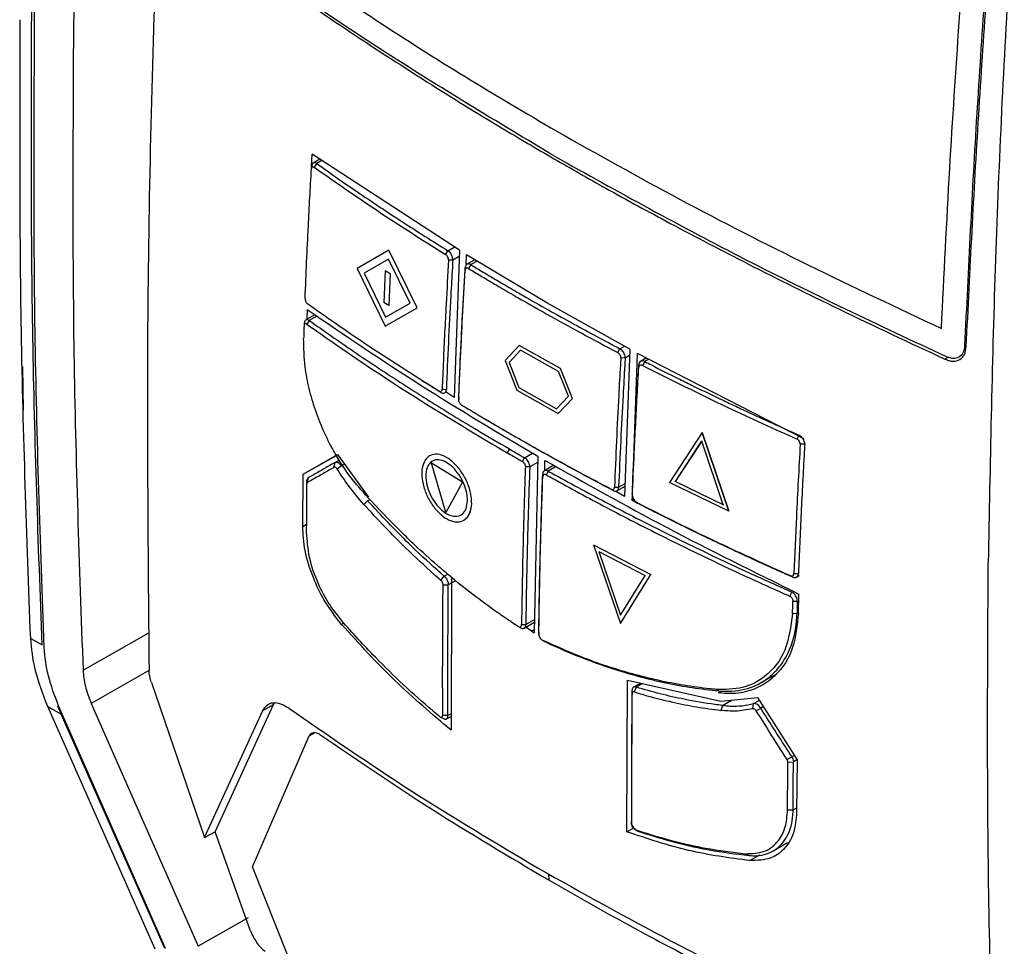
# Model space of a CAD drawing. Extents: x 189 to 1575, y -41 to 1223.
# Tile 40 of 60: x 1308 to 1374, y 128 to 189. Entities that reach past the tile are written whole.
import ezdxf

# ---------------------------------------------------------------- set-up
doc = ezdxf.new("R2010")
doc.units = 0
doc.layers.get('0').update_dxf_attribs({"linetype": 'CONTINUOUS'})

msp = doc.modelspace()

# ---------------------------------------------------------------- linework, layer by layer
at = {"color": 7, "linetype": 'Continuous'}
for p, q in [((1327.715, 179.487), (1327.742, 180.297)), ((1337.505, 173.921), (1327.742, 180.297)), ((1327.705, 179.314), (1327.72, 179.473)), ((1327.722, 179.503), (1327.706, 179.324)), ((1328.264, 179.956), (1327.824, 179.702)), ((1328.062, 179.669), (1327.895, 179.428)), ((1332.843, 173.933), (1330.739, 172.725)), ((1334.717, 170.116), (1332.843, 173.933)), ((1336.596, 173.648), (1336.752, 173.895)), ((1337.505, 173.921), (1337.163, 164.167)), ((1337.955, 173.008), (1337.977, 173.629)), ((1343.305, 170.447), (1337.977, 173.629)), ((1332.811, 173.338), (1331.201, 172.413)), ((1334.241, 170.419), (1332.811, 173.338)), ((1337.07, 173.262), (1336.791, 173.276)), ((1338.535, 173.296), (1338.01, 172.992)), ((1338.264, 172.97), (1338.109, 172.721)), ((1330.746, 172.729), (1330.739, 172.725)), ((1330.739, 172.725), (1332.594, 168.896)), ((1331.201, 172.413), (1332.62, 169.488)), ((1332.599, 172.569), (1332.495, 170.471)), ((1332.93, 172.352), (1332.599, 172.569)), ((1332.93, 172.352), (1332.826, 170.253)), ((1337.891, 172.603), (1337.894, 172.757)), ((1332.826, 170.253), (1332.495, 170.471)), ((1332.62, 169.488), (1334.241, 170.419)), ((1348.803, 167.363), (1343.305, 170.447)), ((1327.933, 169.653), (1327.329, 169.304)), ((1327.41, 170), (1327.394, 169.341)), ((1332.594, 168.896), (1334.717, 170.116)), ((1332.627, 169.492), (1332.62, 169.488)), ((1341.467, 167.62), (1340.541, 166.619)), ((1341.569, 167.304), (1340.799, 166.472)), ((1344.203, 166.077), (1341.467, 167.62)), ((1344.077, 165.89), (1341.569, 167.304)), ((1348.005, 167.142), (1348.148, 167.394)), ((1348.803, 167.363), (1348.461, 157.609)), ((1349.015, 158.916), (1349.307, 167.09)), ((1360.336, 161.432), (1349.307, 167.09)), ((1340.541, 166.619), (1341.319, 164.64)), ((1340.799, 166.472), (1341.446, 164.827)), ((1348.497, 166.779), (1348.204, 166.788)), ((1349.908, 166.782), (1349.518, 166.557)), ((1349.79, 166.544), (1349.648, 166.288)), ((1308.556, 166.197), (1308.603, 163.32)), ((1344.735, 164.252), (1344.077, 165.89)), ((1344.997, 164.107), (1344.203, 166.077)), ((1349.399, 166.166), (1349.39, 166.314)), ((1335.083, 165.244), (1335.225, 165.155)), ((1336.285, 164.492), (1336.146, 164.58)), ((1336.365, 164.709), (1336.644, 164.698)), ((1337.163, 164.167), (1336.627, 164.52)), ((1341.319, 164.64), (1344.055, 163.097)), ((1341.446, 164.827), (1343.954, 163.413)), ((1337.468, 164.193), (1337.465, 164.035)), ((1343.954, 163.413), (1344.735, 164.252)), ((1344.055, 163.097), (1344.997, 164.107)), ((1337.658, 163.653), (1337.796, 163.566)), ((1344.062, 163.101), (1344.055, 163.097)), ((1340.858, 161.753), (1340.723, 161.839)), ((1353.599, 161.841), (1351.435, 158.518)), ((1353.606, 161.845), (1353.599, 161.841)), ((1355.365, 156.617), (1353.599, 161.841)), ((1353.606, 161.845), (1355.372, 156.621)), ((1353.568, 161.277), (1351.816, 158.586)), ((1351.823, 158.59), (1353.576, 161.281)), ((1354.998, 157.047), (1353.568, 161.277)), ((1359.89, 161.398), (1360.02, 161.659)), ((1340.82, 160.753), (1340.672, 160.504)), ((1360.395, 161.059), (1360.095, 161.061)), ((1327.152, 159.077), (1329.427, 160.386)), ((1327.152, 159.077), (1329.362, 160.322)), ((1329.268, 159.862), (1329.561, 160.031)), ((1329.427, 160.386), (1331.477, 157.553)), ((1335.539, 160.297), (1335.53, 160.293)), ((1341.681, 159.927), (1341.825, 160.172)), ((1342.699, 160.267), (1342.473, 148.552)), ((1343.166, 159.317), (1343.179, 159.99)), ((1329.197, 159.533), (1329.268, 159.862)), ((1329.403, 159.432), (1329.685, 159.624)), ((1335.672, 159.82), (1335.665, 159.816)), ((1336.619, 156.531), (1335.665, 159.816)), ((1337.717, 158.548), (1335.665, 159.816)), ((1342.171, 159.556), (1341.882, 159.562)), ((1343.768, 159.665), (1343.144, 159.305)), ((1343.399, 159.283), (1343.259, 159.04)), ((1327.123, 155.616), (1327.152, 159.077)), ((1327.404, 158.653), (1327.387, 158.423)), ((1327.427, 158.511), (1327.5, 158.841)), ((1343.035, 158.912), (1343.033, 159.072)), ((1351.823, 158.59), (1351.816, 158.586)), ((1354.998, 157.047), (1351.816, 158.586)), ((1351.823, 158.59), (1355.005, 157.051)), ((1337.717, 158.548), (1336.619, 156.531)), ((1347.69, 157.997), (1347.555, 158.082)), ((1347.788, 158.216), (1348.064, 158.212)), ((1348.461, 157.609), (1347.927, 157.908)), ((1347.951, 157.978), (1348.484, 158.286)), ((1355.365, 156.617), (1351.435, 158.518)), ((1331.183, 157.071), (1331.427, 157.32)), ((1348.959, 157.34), (1348.972, 157.695)), ((1349.256, 157.189), (1348.959, 157.34)), ((1348.966, 157.751), (1348.974, 157.6)), ((1349.198, 157.222), (1349.324, 157.142)), ((1355.372, 156.621), (1355.365, 156.617)), ((1337.801, 156.023), (1337.807, 156.027)), ((1346.395, 154.401), (1350.204, 152.43)), ((1346.395, 154.401), (1348.18, 149.188)), ((1346.746, 153.962), (1349.83, 152.366)), ((1346.746, 153.962), (1348.192, 149.741)), ((1336.288, 152.032), (1336.507, 152.308)), ((1336.991, 152.166), (1336.955, 142.113)), ((1348.18, 149.188), (1350.204, 152.43)), ((1348.192, 149.741), (1349.83, 152.366)), ((1359.561, 152.261), (1359.445, 152.336)), ((1359.676, 152.497), (1359.977, 152.5)), ((1359.848, 152.257), (1360.046, 152.371)), ((1336.428, 151.742), (1336.775, 151.736)), ((1359.398, 150.993), (1359.531, 151.265)), ((1359.979, 149.862), (1360.01, 151.132)), ((1359.616, 150.659), (1359.903, 150.663)), ((1359.881, 149.833), (1359.58, 149.829)), ((1341.527, 148.909), (1341.397, 148.986)), ((1341.628, 149.102), (1341.91, 149.101)), ((1341.804, 148.871), (1342.487, 149.265)), ((1342.293, 148.667), (1341.918, 148.937)), ((1309.098, 148.193), (1309.857, 147.754)), ((1342.293, 148.667), (1342.473, 148.552)), ((1342.772, 148.617), (1342.774, 148.457)), ((1343.004, 148.079), (1343.15, 147.993)), ((1357.517, 145.265), (1358.492, 145.828)), ((1317.098, 145.255), (1320.613, 134.983)), ((1348.614, 135.365), (1348.651, 145.417)), ((1348.651, 145.417), (1354.829, 144.037)), ((1349.523, 145.222), (1349.048, 144.948)), ((1349.232, 144.958), (1349.1, 144.64)), ((1348.941, 144.717), (1348.948, 144.515)), ((1354.696, 144.708), (1354.519, 144.804)), ((1354.829, 144.037), (1357.255, 144.28)), ((1357.255, 144.28), (1359.887, 140.131)), ((1317.344, 127.583), (1310.23, 143.67)), ((1310.23, 143.67), (1311.11, 143.162)), ((1310.87, 143.717), (1311.11, 143.162)), ((1318.039, 127.631), (1310.949, 143.724)), ((1313.114, 143.88), (1320.189, 127.773)), ((1321.314, 135.372), (1325.197, 143.801)), ((1324.49, 143.402), (1325.197, 143.801)), ((1325.197, 143.802), (1325.283, 143.912)), ((1354.943, 143.745), (1354.838, 143.416)), ((1356.945, 143.525), (1357.006, 143.864)), ((1357.185, 143.384), (1357.477, 143.567)), ((1317.986, 127.627), (1311.11, 143.162)), ((1320.613, 134.983), (1324.49, 143.402)), ((1336.29, 142.957), (1336.535, 142.828)), ((1336.752, 143.071), (1336.405, 143.074)), ((1336.655, 142.846), (1336.958, 143.021)), ((1323.802, 133.036), (1327.561, 141.732)), ((1359.229, 140.151), (1359.539, 140.347)), ((1359.279, 139.993), (1359.645, 140.001)), ((1359.887, 140.131), (1359.858, 136.67)), ((1359.255, 136.818), (1359.625, 136.826)), ((1348.925, 135.847), (1348.919, 136.053)), ((1320.613, 134.983), (1321.314, 135.372)), ((1323.647, 128.852), (1321.314, 135.372)), ((1348.614, 135.365), (1349.077, 135.633)), ((1349.144, 135.527), (1349.34, 135.417)), ((1358.303, 134.101), (1359.256, 134.652)), ((1356.476, 133.912), (1356.706, 133.792)), ((1326.163, 127.1), (1323.802, 133.036)), ((1323.501, 129.673), (1320.189, 127.773))]:
    msp.add_line(p, q, dxfattribs=at)
at = {"color": 8, "linetype": 'Continuous'}
for p, q in [((1328.402, 179.866), (1328.062, 179.669)), ((1336.752, 173.895), (1337.172, 174.138)), ((1337.49, 173.505), (1337.07, 173.262)), ((1338.68, 173.21), (1338.264, 172.97)), ((1328.07, 169.562), (1327.562, 169.269)), ((1327.215, 168.914), (1327.215, 168.914)), ((1348.148, 167.394), (1348.443, 167.565)), ((1348.788, 166.948), (1348.497, 166.779)), ((1350.064, 166.702), (1349.79, 166.544)), ((1369.924, 166.84), (1369.689, 166.702)), ((1341.825, 160.172), (1342.354, 160.477)), ((1329.892, 159.744), (1329.685, 159.624)), ((1342.691, 159.856), (1342.171, 159.556)), ((1343.919, 159.582), (1343.399, 159.283)), ((1327.386, 158.405), (1327.389, 158.442)), ((1348.064, 158.212), (1348.49, 158.458)), ((1331.427, 157.32), (1331.58, 157.408)), ((1327.123, 155.616), (1327.366, 155.754)), ((1336.507, 152.308), (1336.738, 152.441)), ((1337.261, 152.017), (1336.775, 151.736)), ((1341.91, 149.101), (1342.49, 149.436)), ((1359.881, 149.833), (1359.98, 149.89)), ((1329.846, 149.205), (1329.7, 149.119)), ((1342.293, 148.667), (1342.478, 148.776)), ((1312.568, 146.078), (1316.936, 148.556)), ((1316.969, 146.091), (1313.114, 143.88)), ((1349.643, 145.196), (1349.232, 144.958)), ((1354.688, 144.57), (1354.901, 144.696)), ((1354.943, 143.745), (1355.579, 144.112)), ((1357.006, 143.864), (1357.382, 144.081)), ((1357.646, 143.664), (1357.477, 143.567)), ((1336.959, 143.191), (1336.752, 143.071)), ((1327.561, 141.732), (1327.943, 141.947)), ((1359.539, 140.347), (1359.693, 140.436)), ((1359.882, 140.138), (1359.645, 140.001)), ((1359.625, 136.826), (1359.861, 136.962)), ((1356.759, 133.457), (1357.418, 133.846)), ((1343.45, 132.149), (1343.444, 132.566))]:
    msp.add_line(p, q, dxfattribs=at)
at = {"color": 7, "linetype": 'Continuous', "flags": 128}
msp.add_lwpolyline([(1327.562, 169.269), (1327.481, 169.15), (1327.4, 169.03)], dxfattribs=at)
at = {"color": 7, "linetype": 'Continuous'}
for points, knots in [([(1309.16, 188.778), (1309.268, 195.433), (1309.485, 208.743), (1310.397, 229.025), (1311.393, 242.737), (1311.892, 249.593)], [0, 0, 0, 0, 0.333333, 0.666667, 1, 1, 1, 1]), ([(1321.07, 248.664), (1320.304, 239.902), (1318.773, 222.378), (1317.427, 196.547), (1316.711, 171.045), (1316.866, 154.404), (1316.943, 146.083)], [0, 0, 0, 0, 0.24999, 0.500003, 0.749976, 1, 1, 1, 1]), ([(1314.682, 247.473), (1314.192, 240.807), (1313.211, 227.474), (1312.293, 207.744), (1312.051, 194.791), (1311.929, 188.314)], [0, 0, 0, 0, 0.333333, 0.666667, 1, 1, 1, 1]), ([(1375.323, 212.375), (1374.831, 205.709), (1373.847, 192.378), (1372.924, 172.651), (1372.678, 159.7), (1372.555, 153.224)], [0, 0, 0, 0, 0.333333, 0.666667, 1, 1, 1, 1]), ([(1369.457, 168.732), (1369.63, 172.266), (1370.115, 182.215), (1370.862, 192.293), (1371.343, 198.791)], [0, 0, 0, 0, 0.355162, 1, 1, 1, 1]), ([(1371.011, 167.59), (1371.257, 172.703), (1371.75, 182.926), (1372.515, 193.281), (1372.897, 198.456)], [0, 0, 0, 0, 0.500164, 1, 1, 1, 1]), ([(1371.098, 167.512), (1371.35, 172.621), (1371.855, 182.835), (1372.627, 193.184), (1373.013, 198.356)], [0, 0, 0, 0, 0.500206, 1, 1, 1, 1]), ([(1321.29, 196.538), (1324.821, 194.06), (1330.201, 190.284), (1337.849, 185.418), (1341.922, 183.017), (1343.96, 181.817)], [0, 0, 0, 0, 0.488399, 0.74408, 1, 1, 1, 1]), ([(1320.815, 194.989), (1322.682, 193.654), (1326.208, 191.131), (1331.367, 187.655), (1335.999, 184.673), (1340.065, 182.167), (1342.617, 180.672), (1343.777, 179.993)], [0, 0, 0, 0, 0.257076, 0.485615, 0.685601, 0.857053, 1, 1, 1, 1]), ([(1343.865, 180.132), (1340.008, 182.444), (1334.075, 186), (1326.555, 191.061), (1322.786, 193.747), (1320.901, 195.09)], [0, 0, 0, 0, 0.4814, 0.740612, 1, 1, 1, 1]), ([(1309.992, 147.569), (1309.745, 154.523), (1309.251, 168.43), (1309.325, 182.677), (1309.362, 189.801)], [0, 0, 0, 0, 0.4999998, 1, 1, 1, 1]), ([(1309.098, 148.193), (1308.849, 154.949), (1308.351, 168.462), (1308.388, 182.296), (1308.407, 189.213)], [0, 0, 0, 0, 0.499999, 1, 1, 1, 1]), ([(1309.857, 147.754), (1309.607, 154.511), (1309.107, 168.026), (1309.142, 181.861), (1309.16, 188.778)], [0, 0, 0, 0, 0.499999, 1, 1, 1, 1]), ([(1311.929, 188.314), (1311.894, 181.19), (1311.823, 166.941), (1312.319, 153.033), (1312.568, 146.078)], [0, 0, 0, 0, 0.5, 1, 1, 1, 1]), ([(1343.96, 181.817), (1346.653, 180.303), (1352.073, 177.255), (1360.606, 172.908), (1366.506, 170.125), (1369.457, 168.732)], [0, 0, 0, 0, 0.3302905, 0.6649464, 1, 1, 1, 1]), ([(1343.865, 180.132), (1348.023, 177.819), (1356.34, 173.193), (1365.296, 168.982), (1369.775, 166.876)], [0, 0, 0, 0, 0.499919, 1, 1, 1, 1]), ([(1327.705, 179.314), (1327.71, 179.346), (1327.72, 179.412), (1327.772, 179.457), (1327.833, 179.464), (1327.875, 179.44), (1327.895, 179.428)], [0, 0, 0, 0, 0.27964, 0.559147, 0.779554, 1, 1, 1, 1]), ([(1328.062, 179.669), (1328.028, 179.687), (1327.957, 179.726), (1327.858, 179.726), (1327.778, 179.675), (1327.731, 179.585), (1327.723, 179.507), (1327.72, 179.473)], [0, 0, 0, 0, 0.193577, 0.408806, 0.623465, 0.837596, 1, 1, 1, 1]), ([(1328.062, 179.669), (1328.185, 179.581), (1328.801, 179.142), (1329.673, 178.532), (1330.933, 177.667), (1331.952, 176.981), (1332.982, 176.3), (1333.991, 175.641), (1335.243, 174.837), (1336.249, 174.209), (1336.752, 173.895)], [0, 0, 0, 0, 0.044309, 0.221551, 0.310171, 0.48741, 0.576031, 0.664649, 0.832312, 1, 1, 1, 1]), ([(1343.777, 179.993), (1344.919, 179.34), (1347.452, 177.89), (1351.731, 175.562), (1356.879, 172.879), (1362.934, 169.865), (1367.346, 167.799), (1369.689, 166.702)], [0, 0, 0, 0, 0.139026, 0.308522, 0.508516, 0.73902, 1, 1, 1, 1]), ([(1327.284, 170.749), (1327.351, 172.342), (1327.471, 175.186), (1327.633, 178.053), (1327.705, 179.314)], [0, 0, 0, 0, 0.56, 1, 1, 1, 1]), ([(1327.895, 179.428), (1329.472, 178.326), (1332.289, 176.357), (1335.28, 174.476), (1336.596, 173.648)], [0, 0, 0, 0, 0.5599963, 1, 1, 1, 1]), ([(1336.791, 173.276), (1336.789, 173.315), (1336.784, 173.394), (1336.731, 173.509), (1336.666, 173.597), (1336.619, 173.631), (1336.596, 173.648)], [0, 0, 0, 0, 0.279381, 0.558697, 0.779208, 1, 1, 1, 1]), ([(1337.07, 173.262), (1337.069, 173.306), (1337.066, 173.399), (1337.021, 173.557), (1336.944, 173.709), (1336.85, 173.827), (1336.782, 173.875), (1336.752, 173.895)], [0, 0, 0, 0, 0.192793, 0.406417, 0.6219, 0.837432, 1, 1, 1, 1]), ([(1336.791, 173.276), (1336.736, 172.301), (1336.644, 170.696), (1336.532, 168.467), (1336.443, 166.585), (1336.391, 165.334), (1336.365, 164.709)], [0, 0, 0, 0, 0.340003, 0.56, 0.779999, 1, 1, 1, 1]), ([(1337.07, 173.262), (1337.06, 173.105), (1337.014, 172.321), (1336.913, 170.498), (1336.775, 167.798), (1336.687, 165.732), (1336.644, 164.698)], [0, 0, 0, 0, 0.0546683, 0.2733534, 0.6366653, 1, 1, 1, 1]), ([(1338.264, 172.97), (1338.229, 172.987), (1338.154, 173.023), (1338.048, 173.018), (1337.96, 172.964), (1337.906, 172.872), (1337.898, 172.792), (1337.894, 172.757)], [0, 0, 0, 0, 0.191561, 0.405523, 0.619795, 0.834426, 1, 1, 1, 1]), ([(1338.264, 172.97), (1338.399, 172.888), (1338.805, 172.643), (1339.485, 172.236), (1340.369, 171.713), (1340.986, 171.355), (1341.326, 171.157)], [0, 0, 0, 0, 0.13387, 0.401617, 0.669355, 1, 1, 1, 1]), ([(1337.465, 164.035), (1337.471, 164.195), (1337.504, 164.993), (1337.583, 166.815), (1337.714, 169.509), (1337.832, 171.572), (1337.891, 172.603)], [0, 0, 0, 0, 0.056089, 0.280443, 0.640214, 1, 1, 1, 1]), ([(1337.468, 164.193), (1337.475, 164.353), (1337.507, 165.15), (1337.586, 166.972), (1337.693, 169.152), (1337.804, 171.21), (1337.864, 172.241), (1337.894, 172.757)], [0, 0, 0, 0, 0.056113, 0.280569, 0.640276, 0.820137, 1, 1, 1, 1]), ([(1338.109, 172.721), (1338.085, 172.732), (1338.038, 172.755), (1337.974, 172.749), (1337.924, 172.714), (1337.898, 172.66), (1337.893, 172.618), (1337.891, 172.603)], [0, 0, 0, 0, 0.221898, 0.443971, 0.662391, 0.875969, 1, 1, 1, 1]), ([(1338.109, 172.721), (1338.244, 172.639), (1338.65, 172.395), (1339.33, 171.989), (1340.216, 171.465), (1340.833, 171.106), (1341.175, 170.907)], [0, 0, 0, 0, 0.133722, 0.401172, 0.668616, 1, 1, 1, 1]), ([(1341.326, 171.157), (1341.464, 171.077), (1342.155, 170.678), (1343.408, 169.966), (1345.034, 169.063), (1346.613, 168.205), (1347.636, 167.665), (1348.148, 167.394)], [0, 0, 0, 0, 0.062112, 0.310575, 0.559032, 0.779505, 1, 1, 1, 1]), ([(1327.284, 170.749), (1327.285, 170.71), (1327.289, 170.633), (1327.331, 170.516), (1327.387, 170.42), (1327.43, 170.382), (1327.451, 170.363)], [0, 0, 0, 0, 0.280315, 0.5595, 0.779503, 1, 1, 1, 1]), ([(1336.146, 164.58), (1334.475, 165.636), (1331.493, 167.521), (1328.686, 169.495), (1327.451, 170.363)], [0, 0, 0, 0, 0.55999, 1, 1, 1, 1]), ([(1341.175, 170.907), (1341.313, 170.827), (1342.003, 170.428), (1343.474, 169.593), (1345.606, 168.415), (1347.205, 167.566), (1348.005, 167.142)], [0, 0, 0, 0, 0.062044, 0.310228, 0.655064, 1, 1, 1, 1]), ([(1327.41, 170), (1329.923, 168.291), (1334.834, 164.952), (1340.118, 161.804), (1342.699, 160.267)], [0, 0, 0, 0, 0.511606, 1, 1, 1, 1]), ([(1327.4, 169.03), (1327.38, 169.041), (1327.341, 169.063), (1327.288, 169.06), (1327.245, 169.029), (1327.221, 168.977), (1327.217, 168.933), (1327.215, 168.914)], [0, 0, 0, 0, 0.207137, 0.413618, 0.628747, 0.84064, 1, 1, 1, 1]), ([(1327.233, 169.116), (1327.23, 169.085), (1327.225, 169.022), (1327.219, 168.961), (1327.216, 168.931)], [0, 0, 0, 0, 0.499923, 1, 1, 1, 1]), ([(1327.562, 169.269), (1327.529, 169.288), (1327.459, 169.327), (1327.362, 169.327), (1327.284, 169.278), (1327.24, 169.19), (1327.234, 169.112), (1327.231, 169.079)], [0, 0, 0, 0, 0.193985, 0.40931, 0.624384, 0.838899, 1, 1, 1, 1]), ([(1327.4, 169.029), (1327.522, 168.943), (1328.13, 168.51), (1330.712, 166.702), (1334.937, 163.901), (1338.884, 161.563), (1340.672, 160.504)], [0, 0, 0, 0, 0.029189, 0.145951, 0.613131, 1, 1, 1, 1]), ([(1327.562, 169.269), (1327.684, 169.182), (1328.292, 168.749), (1329.398, 167.973), (1331.393, 166.609), (1333.432, 165.266), (1335.512, 163.946), (1337.094, 162.966), (1338.857, 161.899), (1340.11, 161.167), (1340.82, 160.753)], [0, 0, 0, 0, 0.029222, 0.146102, 0.262985, 0.496762, 0.613646, 0.730527, 0.847411, 1, 1, 1, 1]), ([(1327.215, 168.914), (1327.212, 168.83), (1327.206, 168.664), (1327.197, 168.386), (1327.19, 168.191), (1327.187, 168.081)], [0, 0, 0, 0, 0.300419, 0.600776, 1, 1, 1, 1]), ([(1330.974, 158.068), (1330.852, 158.209), (1330.239, 158.919), (1329.394, 160.167), (1328.308, 162.277), (1327.627, 164.263), (1327.216, 166.392), (1327.197, 167.459), (1327.187, 168.081)], [0, 0, 0, 0, 0.052852, 0.265981, 0.401472, 0.675398, 0.811069, 1, 1, 1, 1]), ([(1348.204, 166.788), (1348.203, 166.816), (1348.202, 166.873), (1348.169, 166.965), (1348.118, 167.048), (1348.06, 167.108), (1348.021, 167.132), (1348.005, 167.142)], [0, 0, 0, 0, 0.214815, 0.429627, 0.643884, 0.857651, 1, 1, 1, 1]), ([(1348.497, 166.779), (1348.495, 166.823), (1348.492, 166.915), (1348.44, 167.068), (1348.354, 167.215), (1348.251, 167.329), (1348.179, 167.374), (1348.148, 167.394)], [0, 0, 0, 0, 0.1907861, 0.4055081, 0.6200299, 0.8344201, 1, 1, 1, 1]), ([(1369.689, 166.702), (1369.78, 166.665), (1369.962, 166.593), (1370.309, 166.553), (1370.69, 166.65), (1371.014, 166.984), (1371.07, 167.335), (1371.098, 167.512)], [0, 0, 0, 0, 0.1294568, 0.259016, 0.5097377, 0.7532912, 1, 1, 1, 1]), ([(1369.775, 166.876), (1369.931, 166.825), (1370.243, 166.722), (1370.642, 166.828), (1370.875, 167.072), (1370.986, 167.346), (1371.002, 167.508), (1371.01, 167.59)], [0, 0, 0, 0, 0.250215, 0.499459, 0.747883, 0.872302, 1, 1, 1, 1]), ([(1348.204, 166.788), (1348.195, 166.623), (1348.147, 165.801), (1348.046, 163.957), (1347.914, 161.26), (1347.829, 159.231), (1347.787, 158.216)], [0, 0, 0, 0, 0.057325, 0.286638, 0.643304, 1, 1, 1, 1]), ([(1348.497, 166.779), (1348.487, 166.615), (1348.439, 165.792), (1348.335, 163.949), (1348.194, 161.255), (1348.107, 159.226), (1348.064, 158.212)], [0, 0, 0, 0, 0.057355, 0.28677, 0.643373, 1, 1, 1, 1]), ([(1349.79, 166.544), (1349.752, 166.56), (1349.674, 166.594), (1349.559, 166.584), (1349.464, 166.525), (1349.404, 166.429), (1349.395, 166.349), (1349.39, 166.314)], [0, 0, 0, 0, 0.193463, 0.406451, 0.62114, 0.837271, 1, 1, 1, 1]), ([(1349.79, 166.544), (1349.936, 166.469), (1350.669, 166.094), (1351.701, 165.574), (1353.188, 164.84), (1354.388, 164.259), (1355.596, 163.684), (1356.782, 163.127), (1358.252, 162.449), (1359.431, 161.922), (1360.02, 161.659)], [0, 0, 0, 0, 0.0442151, 0.2210734, 0.3095012, 0.4863614, 0.5747923, 0.6632213, 0.831596, 1, 1, 1, 1]), ([(1348.966, 157.751), (1348.972, 157.904), (1349.003, 158.67), (1349.081, 160.476), (1349.212, 163.174), (1349.331, 165.268), (1349.391, 166.314)], [0, 0, 0, 0, 0.053893, 0.269456, 0.6347137, 1, 1, 1, 1]), ([(1348.974, 157.6), (1349.015, 158.567), (1349.081, 160.159), (1349.191, 162.386), (1349.289, 164.274), (1349.362, 165.535), (1349.399, 166.166)], [0, 0, 0, 0, 0.340001, 0.559999, 0.779999, 1, 1, 1, 1]), ([(1349.648, 166.288), (1349.614, 166.301), (1349.548, 166.326), (1349.467, 166.304), (1349.414, 166.249), (1349.404, 166.194), (1349.399, 166.166)], [0, 0, 0, 0, 0.280359, 0.559663, 0.779754, 1, 1, 1, 1]), ([(1349.648, 166.288), (1351.519, 165.347), (1354.861, 163.666), (1358.353, 162.091), (1359.89, 161.398)], [0, 0, 0, 0, 0.55999, 1, 1, 1, 1]), ([(1336.285, 164.492), (1336.159, 164.57), (1335.804, 164.79), (1335.454, 165.013), (1335.228, 165.156)], [0, 0, 0, 0, 0.354801, 1, 1, 1, 1]), ([(1336.146, 164.58), (1336.177, 164.566), (1336.239, 164.538), (1336.31, 164.565), (1336.355, 164.624), (1336.362, 164.681), (1336.365, 164.709)], [0, 0, 0, 0, 0.279659, 0.5591511, 0.7795335, 1, 1, 1, 1]), ([(1336.285, 164.492), (1336.319, 164.476), (1336.391, 164.44), (1336.495, 164.441), (1336.58, 164.492), (1336.633, 164.582), (1336.64, 164.663), (1336.644, 164.698)], [0, 0, 0, 0, 0.184503, 0.399063, 0.613427, 0.827956, 1, 1, 1, 1]), ([(1337.658, 163.654), (1337.636, 163.67), (1337.592, 163.702), (1337.535, 163.779), (1337.491, 163.869), (1337.466, 163.959), (1337.465, 164.012), (1337.465, 164.035)], [0, 0, 0, 0, 0.20234, 0.404634, 0.611125, 0.828074, 1, 1, 1, 1]), ([(1340.723, 161.839), (1340.593, 161.914), (1339.942, 162.291), (1338.917, 162.894), (1338.032, 163.428), (1337.658, 163.654)], [0, 0, 0, 0, 0.126108, 0.630559, 1, 1, 1, 1]), ([(1340.858, 161.753), (1340.728, 161.829), (1340.077, 162.206), (1339.053, 162.809), (1338.169, 163.342), (1337.796, 163.566)], [0, 0, 0, 0, 0.126235, 0.631179, 1, 1, 1, 1]), ([(1347.555, 158.082), (1347.412, 158.158), (1346.695, 158.534), (1345.185, 159.34), (1343.043, 160.511), (1341.497, 161.396), (1340.723, 161.839)], [0, 0, 0, 0, 0.06159, 0.307963, 0.653931, 1, 1, 1, 1]), ([(1347.69, 157.997), (1347.547, 158.072), (1346.829, 158.449), (1345.548, 159.133), (1343.401, 160.302), (1341.854, 161.185), (1340.858, 161.753)], [0, 0, 0, 0, 0.061649, 0.308279, 0.554903, 1, 1, 1, 1]), ([(1360.095, 161.061), (1360.093, 161.097), (1360.089, 161.17), (1360.036, 161.274), (1359.966, 161.355), (1359.916, 161.384), (1359.89, 161.398)], [0, 0, 0, 0, 0.279801, 0.559179, 0.779501, 1, 1, 1, 1]), ([(1360.395, 161.059), (1360.393, 161.103), (1360.388, 161.196), (1360.33, 161.347), (1360.238, 161.489), (1360.128, 161.597), (1360.053, 161.64), (1360.02, 161.659)], [0, 0, 0, 0, 0.196005, 0.408915, 0.622188, 0.836473, 1, 1, 1, 1]), ([(1340.82, 160.753), (1340.956, 160.674), (1341.191, 160.537), (1341.526, 160.344), (1341.725, 160.229), (1341.825, 160.172)], [0, 0, 0, 0, 0.406874, 0.703436, 1, 1, 1, 1]), ([(1360.095, 161.061), (1360.005, 159.456), (1359.845, 156.591), (1359.728, 153.748), (1359.676, 152.497)], [0, 0, 0, 0, 0.56, 1, 1, 1, 1]), ([(1360.395, 161.059), (1360.386, 160.89), (1360.336, 160.043), (1360.252, 158.522), (1360.15, 156.504), (1360.058, 154.496), (1360.004, 153.165), (1359.977, 152.5)], [0, 0, 0, 0, 0.05906, 0.295288, 0.531516, 0.765758, 1, 1, 1, 1]), ([(1329.268, 159.862), (1329.292, 159.871), (1329.345, 159.892), (1329.445, 159.866), (1329.553, 159.79), (1329.634, 159.699), (1329.675, 159.639), (1329.685, 159.624)], [0, 0, 0, 0, 0.201521, 0.440433, 0.680724, 0.92326, 1, 1, 1, 1]), ([(1338.323, 157.139), (1338.298, 156.926), (1338.248, 156.498), (1337.945, 156.07), (1337.508, 155.879), (1336.973, 155.942), (1336.409, 156.253), (1335.872, 156.789), (1335.427, 157.47), (1335.124, 158.236), (1334.989, 158.992), (1335.047, 159.648), (1335.284, 160.14), (1335.673, 160.406), (1336.18, 160.414), (1336.738, 160.179), (1337.292, 159.706), (1337.78, 159.065), (1338.134, 158.322), (1338.309, 157.653), (1338.319, 157.282), (1338.323, 157.139)], [0, 0, 0, 0, 0.0538644, 0.1076841, 0.1620106, 0.2145052, 0.2695658, 0.3221117, 0.3765454, 0.4301003, 0.4837456, 0.538116, 0.5906623, 0.6457068, 0.6981461, 0.7525821, 0.805967, 0.8596128, 0.9139826, 0.966854, 1, 1, 1, 1]), ([(1338.047, 157.307), (1338.026, 157.128), (1337.984, 156.772), (1337.731, 156.415), (1337.367, 156.255), (1336.921, 156.309), (1336.451, 156.568), (1336.003, 157.015), (1335.63, 157.583), (1335.377, 158.222), (1335.264, 158.853), (1335.313, 159.4), (1335.511, 159.811), (1335.836, 160.033), (1336.26, 160.041), (1336.725, 159.844), (1337.187, 159.449), (1337.594, 158.914), (1337.89, 158.294), (1338.035, 157.735), (1338.043, 157.426), (1338.047, 157.307)], [0, 0, 0, 0, 0.053861, 0.107682, 0.162, 0.214496, 0.269562, 0.322114, 0.376546, 0.430099, 0.483738, 0.538115, 0.590663, 0.645714, 0.698151, 0.752584, 0.80597, 0.859613, 0.913985, 0.966859, 1, 1, 1, 1]), ([(1340.672, 160.504), (1340.808, 160.426), (1341.044, 160.29), (1341.38, 160.098), (1341.58, 159.984), (1341.681, 159.927)], [0, 0, 0, 0, 0.406429, 0.703213, 1, 1, 1, 1]), ([(1341.681, 159.927), (1341.704, 159.91), (1341.751, 159.878), (1341.813, 159.799), (1341.858, 159.71), (1341.88, 159.628), (1341.881, 159.581), (1341.882, 159.562)], [0, 0, 0, 0, 0.215714, 0.431346, 0.647272, 0.857795, 1, 1, 1, 1]), ([(1342.171, 159.556), (1342.169, 159.599), (1342.165, 159.691), (1342.112, 159.844), (1342.026, 159.991), (1341.926, 160.106), (1341.856, 160.152), (1341.825, 160.172)], [0, 0, 0, 0, 0.192164, 0.40695, 0.621511, 0.836171, 1, 1, 1, 1]), ([(1343.179, 159.99), (1345.835, 158.495), (1351.275, 155.436), (1357.053, 152.589), (1360.01, 151.132)], [0, 0, 0, 0, 0.488376, 1, 1, 1, 1]), ([(1329.197, 159.533), (1329.083, 159.467), (1328.729, 159.263), (1328.138, 158.921), (1327.664, 158.648), (1327.427, 158.511)], [0, 0, 0, 0, 0.192058, 0.596035, 1, 1, 1, 1]), ([(1329.268, 159.862), (1329.152, 159.795), (1328.798, 159.59), (1328.208, 159.25), (1327.736, 158.977), (1327.5, 158.841)], [0, 0, 0, 0, 0.194117, 0.597045, 1, 1, 1, 1]), ([(1329.403, 159.432), (1329.384, 159.457), (1329.346, 159.506), (1329.286, 159.54), (1329.235, 159.549), (1329.21, 159.538), (1329.197, 159.533)], [0, 0, 0, 0, 0.2788748, 0.5586478, 0.7788616, 1, 1, 1, 1]), ([(1331.183, 157.071), (1330.831, 157.481), (1330.203, 158.212), (1329.647, 159.059), (1329.403, 159.432)], [0, 0, 0, 0, 0.559953, 1, 1, 1, 1]), ([(1341.882, 159.562), (1341.876, 159.402), (1341.848, 158.599), (1341.777, 156.448), (1341.689, 153.115), (1341.648, 150.44), (1341.628, 149.102)], [0, 0, 0, 0, 0.0457352, 0.2286912, 0.614321, 1, 1, 1, 1]), ([(1342.171, 159.556), (1342.166, 159.395), (1342.137, 158.593), (1342.099, 157.472), (1342.06, 156.192), (1342.024, 154.914), (1341.992, 153.638), (1341.959, 152.137), (1341.932, 150.73), (1341.917, 149.644), (1341.91, 149.101)], [0, 0, 0, 0, 0.0457573, 0.2287931, 0.3203085, 0.4118258, 0.5948631, 0.6863795, 0.8431894, 1, 1, 1, 1]), ([(1343.399, 159.283), (1343.364, 159.299), (1343.288, 159.335), (1343.18, 159.33), (1343.094, 159.276), (1343.044, 159.185), (1343.036, 159.106), (1343.033, 159.072)], [0, 0, 0, 0, 0.1914029, 0.4059892, 0.6206797, 0.8354147, 1, 1, 1, 1]), ([(1343.399, 159.283), (1343.546, 159.201), (1344.279, 158.793), (1346.202, 157.743), (1348.613, 156.477), (1351.065, 155.239), (1352.925, 154.324), (1354.806, 153.424), (1357, 152.398), (1358.587, 151.687), (1359.531, 151.265)], [0, 0, 0, 0, 0.028681, 0.143408, 0.372873, 0.4876, 0.602326, 0.717051, 0.831777, 1, 1, 1, 1]), ([(1327.403, 158.616), (1327.406, 158.653), (1327.412, 158.735), (1327.45, 158.806), (1327.488, 158.832), (1327.5, 158.841)], [0, 0, 0, 0, 0.37127, 0.797915, 1, 1, 1, 1]), ([(1342.772, 148.617), (1342.774, 148.776), (1342.784, 149.568), (1342.802, 150.678), (1342.827, 151.95), (1342.855, 153.223), (1342.888, 154.499), (1342.931, 156.005), (1342.974, 157.422), (1343.013, 158.522), (1343.033, 159.072)], [0, 0, 0, 0, 0.0457471, 0.2287361, 0.3202285, 0.4117264, 0.5947127, 0.6862069, 0.8431055, 1, 1, 1, 1]), ([(1342.774, 148.457), (1342.806, 150.399), (1342.863, 153.868), (1342.983, 157.371), (1343.035, 158.912)], [0, 0, 0, 0, 0.559996, 1, 1, 1, 1]), ([(1343.259, 159.04), (1343.227, 159.053), (1343.164, 159.079), (1343.091, 159.052), (1343.046, 158.993), (1343.039, 158.939), (1343.035, 158.912)], [0, 0, 0, 0, 0.279523, 0.559349, 0.77979, 1, 1, 1, 1]), ([(1343.259, 159.04), (1343.405, 158.959), (1344.139, 158.551), (1346.061, 157.499), (1348.469, 156.229), (1350.919, 154.986), (1352.777, 154.068), (1354.656, 153.164), (1356.855, 152.133), (1358.448, 151.419), (1359.398, 150.993)], [0, 0, 0, 0, 0.028649, 0.143245, 0.372455, 0.487052, 0.601647, 0.716246, 0.830843, 1, 1, 1, 1]), ([(1327.386, 158.405), (1327.384, 158.202), (1327.378, 157.571), (1327.37, 156.512), (1327.366, 155.656), (1327.363, 155.228)], [0, 0, 0, 0, 0.1909147, 0.5954451, 1, 1, 1, 1]), ([(1327.427, 158.511), (1327.414, 158.497), (1327.39, 158.474), (1327.387, 158.426), (1327.386, 158.405)], [0, 0, 0, 0, 0.5590419, 1, 1, 1, 1]), ([(1340.403, 149.648), (1340.268, 149.741), (1339.593, 150.208), (1338.392, 151.093), (1337.082, 152.142), (1335.793, 153.241), (1334.779, 154.158), (1333.549, 155.338), (1332.354, 156.544), (1331.434, 157.56), (1330.974, 158.068)], [0, 0, 0, 0, 0.040367, 0.201865, 0.363366, 0.444104, 0.605603, 0.686339, 0.843041, 1, 1, 1, 1]), ([(1347.555, 158.082), (1347.58, 158.072), (1347.631, 158.052), (1347.7, 158.06), (1347.753, 158.098), (1347.781, 158.154), (1347.786, 158.198), (1347.787, 158.216)], [0, 0, 0, 0, 0.216944, 0.433714, 0.652371, 0.86385, 1, 1, 1, 1]), ([(1347.69, 157.997), (1347.727, 157.981), (1347.804, 157.946), (1347.913, 157.952), (1348.001, 158.006), (1348.054, 158.099), (1348.061, 158.178), (1348.064, 158.212)], [0, 0, 0, 0, 0.1912607, 0.4059086, 0.6207255, 0.8355573, 1, 1, 1, 1]), ([(1336.507, 152.308), (1336.349, 152.447), (1335.559, 153.143), (1334.31, 154.314), (1332.776, 155.853), (1331.877, 156.831), (1331.427, 157.32)], [0, 0, 0, 0, 0.090313, 0.451647, 0.72563, 1, 1, 1, 1]), ([(1348.966, 157.751), (1348.968, 157.71), (1348.972, 157.621), (1349.025, 157.47), (1349.112, 157.325), (1349.217, 157.209), (1349.291, 157.163), (1349.324, 157.142)], [0, 0, 0, 0, 0.183557, 0.398046, 0.612348, 0.826746, 1, 1, 1, 1]), ([(1349.198, 157.222), (1349.164, 157.244), (1349.096, 157.289), (1349.022, 157.397), (1348.979, 157.506), (1348.976, 157.569), (1348.974, 157.6)], [0, 0, 0, 0, 0.279786, 0.559382, 0.779742, 1, 1, 1, 1]), ([(1336.288, 152.032), (1336.131, 152.169), (1335.348, 152.858), (1334.099, 154.03), (1332.556, 155.579), (1331.641, 156.574), (1331.183, 157.071)], [0, 0, 0, 0, 0.088952, 0.444883, 0.722243, 1, 1, 1, 1]), ([(1337.806, 156.027), (1337.95, 156.148), (1338.239, 156.392), (1338.3, 156.892), (1338.33, 157.143)], [0, 0, 0, 0, 0.497601, 1, 1, 1, 1]), ([(1359.445, 152.336), (1357.492, 153.22), (1354.003, 154.798), (1350.666, 156.481), (1349.198, 157.222)], [0, 0, 0, 0, 0.559999, 1, 1, 1, 1]), ([(1359.561, 152.261), (1359.524, 152.277), (1359.45, 152.309), (1359.23, 152.408), (1358.456, 152.752), (1357.432, 153.216), (1355.979, 153.886), (1354.825, 154.429), (1353.393, 155.114), (1352.256, 155.668), (1351.107, 156.239), (1350.223, 156.683), (1349.624, 156.989), (1349.324, 157.142)], [0, 0, 0, 0, 0.010502, 0.02101, 0.063026, 0.231097, 0.315129, 0.4832, 0.567236, 0.735305, 0.819339, 0.909669, 1, 1, 1, 1]), ([(1329.7, 149.119), (1329.29, 149.648), (1328.563, 150.586), (1327.753, 152.31), (1327.218, 154.012), (1327.154, 155.091), (1327.123, 155.616)], [0, 0, 0, 0, 0.279899, 0.495624, 0.754544, 1, 1, 1, 1]), ([(1327.363, 155.228), (1327.401, 154.685), (1327.475, 153.599), (1328.055, 151.932), (1328.809, 150.481), (1329.394, 149.746), (1329.686, 149.378)], [0, 0, 0, 0, 0.279707, 0.559483, 0.779736, 1, 1, 1, 1]), ([(1373.177, 110.997), (1372.932, 117.95), (1372.44, 131.856), (1372.516, 146.102), (1372.555, 153.224)], [0, 0, 0, 0, 0.5, 1, 1, 1, 1]), ([(1336.507, 152.308), (1336.544, 152.273), (1336.617, 152.202), (1336.702, 152.055), (1336.764, 151.891), (1336.771, 151.789), (1336.775, 151.736)], [0, 0, 0, 0, 0.239499, 0.485887, 0.732532, 1, 1, 1, 1]), ([(1359.445, 152.336), (1359.479, 152.327), (1359.548, 152.309), (1359.622, 152.35), (1359.666, 152.415), (1359.673, 152.469), (1359.676, 152.497)], [0, 0, 0, 0, 0.2797596, 0.5586208, 0.7788251, 1, 1, 1, 1]), ([(1359.561, 152.261), (1359.602, 152.246), (1359.687, 152.214), (1359.809, 152.229), (1359.909, 152.292), (1359.966, 152.389), (1359.974, 152.467), (1359.977, 152.5)], [0, 0, 0, 0, 0.197948, 0.411985, 0.629583, 0.845852, 1, 1, 1, 1]), ([(1336.428, 151.742), (1336.426, 151.77), (1336.421, 151.827), (1336.384, 151.913), (1336.338, 151.983), (1336.304, 152.015), (1336.288, 152.032)], [0, 0, 0, 0, 0.279335, 0.55921, 0.77936, 1, 1, 1, 1]), ([(1336.405, 143.074), (1336.404, 143.263), (1336.401, 144.208), (1336.399, 145.91), (1336.404, 148.608), (1336.419, 150.555), (1336.428, 151.742)], [0, 0, 0, 0, 0.065602, 0.32801, 0.590417, 1, 1, 1, 1]), ([(1336.752, 143.071), (1336.751, 143.262), (1336.748, 144.216), (1336.746, 145.935), (1336.751, 148.631), (1336.766, 150.567), (1336.775, 151.736)], [0, 0, 0, 0, 0.066277, 0.331402, 0.596527, 1, 1, 1, 1]), ([(1359.398, 150.993), (1359.431, 150.974), (1359.496, 150.936), (1359.569, 150.841), (1359.611, 150.744), (1359.614, 150.687), (1359.616, 150.659)], [0, 0, 0, 0, 0.279708, 0.5591765, 0.7798153, 1, 1, 1, 1]), ([(1359.903, 150.663), (1359.9, 150.707), (1359.895, 150.8), (1359.836, 150.952), (1359.745, 151.095), (1359.637, 151.204), (1359.563, 151.246), (1359.531, 151.265)], [0, 0, 0, 0, 0.197665, 0.411524, 0.625291, 0.839831, 1, 1, 1, 1]), ([(1359.58, 149.829), (1359.587, 149.984), (1359.599, 150.26), (1359.611, 150.537), (1359.616, 150.659)], [0, 0, 0, 0, 0.560037, 1, 1, 1, 1]), ([(1359.903, 150.663), (1359.9, 150.579), (1359.895, 150.411), (1359.889, 150.136), (1359.884, 149.942), (1359.881, 149.833)], [0, 0, 0, 0, 0.302572, 0.605078, 1, 1, 1, 1]), ([(1341.396, 148.987), (1341.261, 149.075), (1341.028, 149.227), (1340.697, 149.448), (1340.501, 149.581), (1340.403, 149.648)], [0, 0, 0, 0, 0.407094, 0.703523, 1, 1, 1, 1]), ([(1359.58, 149.829), (1359.467, 148.978), (1359.241, 147.276), (1357.948, 145.669), (1356.333, 144.807), (1355.124, 144.805), (1354.519, 144.804)], [0, 0, 0, 0, 0.279688, 0.559473, 0.779725, 1, 1, 1, 1]), ([(1359.979, 149.862), (1359.894, 149.076), (1359.716, 147.419), (1358.556, 145.628), (1357.033, 144.716), (1355.684, 144.49), (1354.955, 144.548), (1354.688, 144.57)], [0, 0, 0, 0, 0.238762, 0.503433, 0.750838, 0.908731, 1, 1, 1, 1]), ([(1354.696, 144.708), (1354.844, 144.697), (1355.587, 144.643), (1356.652, 144.816), (1357.765, 145.366), (1358.563, 146.058), (1359.402, 147.248), (1359.813, 148.584), (1359.871, 149.646), (1359.881, 149.833)], [0, 0, 0, 0, 0.051917, 0.261194, 0.397347, 0.533272, 0.668743, 0.941577, 1, 1, 1, 1]), ([(1336.201, 143.004), (1336.039, 143.139), (1335.23, 143.814), (1333.798, 145.097), (1331.775, 147.067), (1330.432, 148.553), (1329.686, 149.378)], [0, 0, 0, 0, 0.07141, 0.35714, 0.642868, 1, 1, 1, 1]), ([(1336.955, 142.113), (1335.7, 143.17), (1333.189, 145.286), (1330.863, 147.841), (1329.7, 149.119)], [0, 0, 0, 0, 0.49962, 1, 1, 1, 1]), ([(1341.396, 148.987), (1341.421, 148.974), (1341.469, 148.948), (1341.536, 148.948), (1341.588, 148.977), (1341.621, 149.031), (1341.626, 149.08), (1341.628, 149.102)], [0, 0, 0, 0, 0.206137, 0.412274, 0.61816, 0.824077, 1, 1, 1, 1]), ([(1341.527, 148.909), (1341.562, 148.89), (1341.637, 148.849), (1341.745, 148.841), (1341.836, 148.883), (1341.897, 148.97), (1341.906, 149.057), (1341.91, 149.101)], [0, 0, 0, 0, 0.179452, 0.385348, 0.591231, 0.797039, 1, 1, 1, 1]), ([(1310.23, 143.67), (1309.912, 144.499), (1309.308, 146.072), (1309.166, 147.512), (1309.098, 148.193)], [0, 0, 0, 0, 0.5272271, 1, 1, 1, 1]), ([(1342.774, 148.457), (1342.778, 148.416), (1342.786, 148.335), (1342.849, 148.216), (1342.925, 148.126), (1342.978, 148.095), (1343.004, 148.079)], [0, 0, 0, 0, 0.279528, 0.559098, 0.779494, 1, 1, 1, 1]), ([(1310.949, 143.724), (1310.691, 144.393), (1310.175, 145.728), (1310.053, 146.956), (1309.992, 147.569)], [0, 0, 0, 0, 0.5004248, 1, 1, 1, 1]), ([(1354.519, 144.804), (1354.378, 144.818), (1353.668, 144.89), (1352.389, 145.067), (1350.682, 145.395), (1349.26, 145.747), (1347.842, 146.159), (1345.839, 146.814), (1344.142, 147.571), (1343.004, 148.079)], [0, 0, 0, 0, 0.036827, 0.184168, 0.331507, 0.478848, 0.552503, 0.699846, 1, 1, 1, 1]), ([(1343.15, 147.993), (1343.289, 147.927), (1343.984, 147.597), (1345.243, 147.051), (1346.934, 146.413), (1348.633, 145.869), (1350.055, 145.493), (1351.492, 145.173), (1352.946, 144.905), (1354.112, 144.774), (1354.696, 144.708)], [0, 0, 0, 0, 0.036735, 0.183707, 0.330678, 0.477652, 0.62462, 0.698097, 0.848911, 1, 1, 1, 1]), ([(1312.568, 146.078), (1312.601, 145.734), (1312.67, 145.033), (1312.964, 144.269), (1313.113, 143.88)], [0, 0, 0, 0, 0.491242, 1, 1, 1, 1]), ([(1317.098, 145.255), (1317.055, 145.401), (1316.969, 145.691), (1316.952, 145.953), (1316.943, 146.083)], [0, 0, 0, 0, 0.5002689, 1, 1, 1, 1]), ([(1349.232, 144.958), (1349.192, 144.966), (1349.113, 144.982), (1349.019, 144.938), (1348.955, 144.851), (1348.946, 144.762), (1348.941, 144.717)], [0, 0, 0, 0, 0.253394, 0.499953, 0.746445, 1, 1, 1, 1]), ([(1354.943, 143.745), (1354.775, 143.766), (1353.934, 143.872), (1352.562, 144.109), (1350.823, 144.498), (1349.762, 144.805), (1349.232, 144.958)], [0, 0, 0, 0, 0.088735, 0.443758, 0.721677, 1, 1, 1, 1]), ([(1348.941, 144.717), (1348.94, 144.521), (1348.931, 143.538), (1348.92, 141.771), (1348.911, 139.078), (1348.916, 137.175), (1348.919, 136.053)], [0, 0, 0, 0, 0.067833, 0.33917, 0.610501, 1, 1, 1, 1]), ([(1348.948, 144.515), (1348.946, 144.32), (1348.938, 143.347), (1348.927, 141.597), (1348.918, 138.901), (1348.923, 136.987), (1348.925, 135.847)], [0, 0, 0, 0, 0.06714, 0.335695, 0.604249, 1, 1, 1, 1]), ([(1349.1, 144.64), (1349.077, 144.643), (1349.031, 144.651), (1348.982, 144.622), (1348.954, 144.575), (1348.95, 144.535), (1348.948, 144.515)], [0, 0, 0, 0, 0.279886, 0.559328, 0.77965, 1, 1, 1, 1]), ([(1349.1, 144.64), (1349.27, 144.588), (1350.125, 144.333), (1351.511, 143.982), (1353.255, 143.632), (1354.31, 143.488), (1354.838, 143.416)], [0, 0, 0, 0, 0.089167, 0.445927, 0.722763, 1, 1, 1, 1]), ([(1324.49, 143.403), (1324.577, 143.541), (1324.75, 143.816), (1325.164, 143.959), (1325.653, 143.905), (1326.014, 143.686), (1326.196, 143.575)], [0, 0, 0, 0, 0.253238, 0.500366, 0.747379, 1, 1, 1, 1]), ([(1326.196, 143.573), (1328.878, 141.717), (1334.159, 138.062), (1339.901, 134.643), (1342.726, 132.96)], [0, 0, 0, 0, 0.507866, 1, 1, 1, 1]), ([(1354.943, 143.745), (1355.117, 143.728), (1355.563, 143.685), (1356.264, 143.704), (1356.758, 143.81), (1357.006, 143.864)], [0, 0, 0, 0, 0.241832, 0.618748, 1, 1, 1, 1]), ([(1357.477, 143.567), (1357.445, 143.614), (1357.382, 143.707), (1357.259, 143.808), (1357.134, 143.868), (1357.05, 143.874), (1357.011, 143.865), (1357.006, 143.864)], [0, 0, 0, 0, 0.241142, 0.482188, 0.723452, 0.964807, 1, 1, 1, 1]), ([(1359.539, 140.347), (1359.405, 140.555), (1358.994, 141.195), (1358.303, 142.265), (1357.752, 143.133), (1357.477, 143.567)], [0, 0, 0, 0, 0.193572, 0.596785, 1, 1, 1, 1]), ([(1336.201, 143.004), (1336.229, 142.985), (1336.285, 142.947), (1336.354, 142.955), (1336.397, 143), (1336.402, 143.05), (1336.405, 143.074)], [0, 0, 0, 0, 0.279989, 0.559345, 0.779788, 1, 1, 1, 1]), ([(1336.532, 142.835), (1336.547, 142.831), (1336.599, 142.817), (1336.67, 142.847), (1336.732, 142.922), (1336.751, 143.009), (1336.752, 143.063), (1336.752, 143.071)], [0, 0, 0, 0, 0.1134426, 0.391311, 0.6692259, 0.9469572, 1, 1, 1, 1]), ([(1356.945, 143.525), (1356.569, 143.451), (1355.899, 143.32), (1355.162, 143.386), (1354.838, 143.416)], [0, 0, 0, 0, 0.55983, 1, 1, 1, 1]), ([(1357.185, 143.384), (1357.166, 143.41), (1357.127, 143.462), (1357.058, 143.51), (1356.995, 143.531), (1356.961, 143.527), (1356.945, 143.525)], [0, 0, 0, 0, 0.279589, 0.559146, 0.779596, 1, 1, 1, 1]), ([(1359.229, 140.151), (1358.846, 140.753), (1358.161, 141.829), (1357.483, 142.909), (1357.185, 143.384)], [0, 0, 0, 0, 0.560006, 1, 1, 1, 1]), ([(1327.561, 141.732), (1327.596, 141.791), (1327.665, 141.908), (1327.835, 141.973), (1328.038, 141.954), (1328.188, 141.865), (1328.264, 141.819)], [0, 0, 0, 0, 0.2532139, 0.4991565, 0.7455049, 1, 1, 1, 1]), ([(1328.264, 141.819), (1330.699, 140.157), (1335.569, 136.834), (1340.824, 133.71), (1343.45, 132.149)], [0, 0, 0, 0, 0.500112, 1, 1, 1, 1]), ([(1359.539, 140.347), (1359.565, 140.298), (1359.617, 140.198), (1359.643, 140.078), (1359.645, 140.016), (1359.645, 140.001)], [0, 0, 0, 0, 0.42894, 0.858188, 1, 1, 1, 1]), ([(1359.279, 139.993), (1359.277, 140.023), (1359.272, 140.075), (1359.242, 140.128), (1359.229, 140.151)], [0, 0, 0, 0, 0.559384, 1, 1, 1, 1]), ([(1359.255, 136.818), (1359.256, 137.019), (1359.26, 137.649), (1359.268, 138.707), (1359.276, 139.565), (1359.279, 139.993)], [0, 0, 0, 0, 0.190896, 0.595444, 1, 1, 1, 1]), ([(1359.625, 136.826), (1359.626, 137.03), (1359.629, 137.661), (1359.635, 138.718), (1359.642, 139.573), (1359.645, 140.001)], [0, 0, 0, 0, 0.192869, 0.596431, 1, 1, 1, 1]), ([(1356.476, 133.912), (1356.91, 133.925), (1357.778, 133.951), (1358.65, 134.666), (1359.162, 135.644), (1359.224, 136.426), (1359.255, 136.818)], [0, 0, 0, 0, 0.279819, 0.559614, 0.77984, 1, 1, 1, 1]), ([(1356.706, 133.792), (1356.88, 133.783), (1357.511, 133.752), (1358.472, 134.078), (1359.316, 135.026), (1359.604, 136.065), (1359.621, 136.709), (1359.625, 136.826)], [0, 0, 0, 0, 0.105354, 0.383306, 0.661193, 0.93822, 1, 1, 1, 1]), ([(1359.858, 136.67), (1359.814, 136.188), (1359.724, 135.198), (1359.074, 134.181), (1358.096, 133.492), (1357.242, 133.47), (1356.759, 133.457)], [0, 0, 0, 0, 0.2454712, 0.5043797, 0.720121, 1, 1, 1, 1]), ([(1349.34, 135.417), (1349.297, 135.438), (1349.213, 135.478), (1349.095, 135.597), (1349.001, 135.738), (1348.933, 135.899), (1348.923, 136), (1348.919, 136.053)], [0, 0, 0, 0, 0.20608, 0.400201, 0.594264, 0.788322, 1, 1, 1, 1]), ([(1348.925, 135.847), (1348.93, 135.811), (1348.939, 135.739), (1349, 135.636), (1349.072, 135.561), (1349.12, 135.539), (1349.144, 135.527)], [0, 0, 0, 0, 0.2794376, 0.5588654, 0.7794501, 1, 1, 1, 1]), ([(1356.759, 133.457), (1355.407, 133.635), (1352.705, 133.991), (1349.977, 134.907), (1348.614, 135.365)], [0, 0, 0, 0, 0.500378, 1, 1, 1, 1]), ([(1349.144, 135.527), (1349.317, 135.468), (1350.184, 135.174), (1351.747, 134.724), (1354.024, 134.212), (1355.593, 134.02), (1356.476, 133.912)], [0, 0, 0, 0, 0.070678, 0.353494, 0.636309, 1, 1, 1, 1]), ([(1349.34, 135.417), (1349.516, 135.358), (1350.392, 135.06), (1351.971, 134.606), (1354.26, 134.091), (1355.83, 133.899), (1356.706, 133.792)], [0, 0, 0, 0, 0.071127, 0.355731, 0.640334, 1, 1, 1, 1]), ([(1342.726, 132.96), (1345.632, 131.326), (1351.536, 128.005), (1357.856, 124.945), (1361.065, 123.391)], [0, 0, 0, 0, 0.492165, 1, 1, 1, 1]), ([(1343.45, 132.149), (1345.1, 131.211), (1348.532, 129.259), (1354.071, 126.331), (1358.027, 124.391), (1360.077, 123.386)], [0, 0, 0, 0, 0.308346, 0.641644, 1, 1, 1, 1]), ([(1323.647, 128.852), (1323.706, 128.707), (1323.823, 128.421), (1324.067, 128.024), (1324.342, 127.677), (1324.538, 127.516), (1324.637, 127.435)], [0, 0, 0, 0, 0.251249, 0.4984, 0.746306, 1, 1, 1, 1])]:
    msp.add_open_spline(points, degree=3, knots=knots, dxfattribs=at)

doc.saveas('drawing.dxf')
